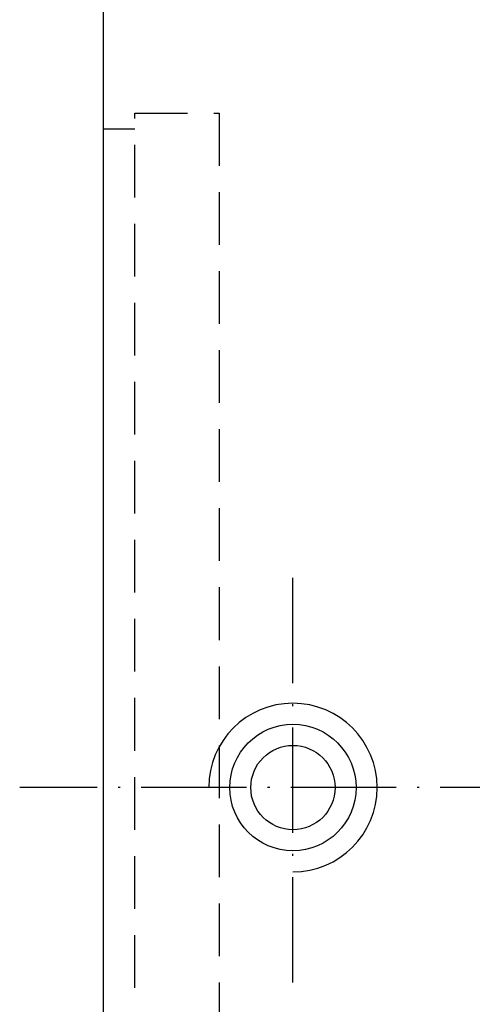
# Model space of a CAD drawing. Extents: x 904 to 1168, y 87 to 232.
# Tile 3 of 45: x 1072 to 1094, y 138 to 185. Entities that reach past the tile are written whole.
import ezdxf

# ---------------------------------------------------------------- set-up
doc = ezdxf.new("R2010")
doc.units = 0
doc.header["$MEASUREMENT"] = 0
doc.linetypes.add('CL-5', pattern=[7.1, 5, -1, 0.1, -1])
doc.linetypes.add('DASHED', pattern=[0.75, 0.5, -0.25])
for name, color, linetype in [('CL', 1, 'CL-5'), ('DIM', 4, 'CONTINUOUS'), ('HID', 2, 'DASHED'), ('OUT', 3, 'CONTINUOUS')]:
    doc.layers.add(name, color=color, linetype=linetype)

msp = doc.modelspace()

# ---------------------------------------------------------------- linework, layer by layer
at = {"layer": 'CL', "color": 7}
for p, q in [((1085.093, 139.401), (1085.093, 159.381)), ((1168.093, 148.647), (1072.117, 148.647))]:
    msp.add_line(p, q, dxfattribs=at)
at = {"layer": 'DIM', "color": 7}
msp.add_arc((1085.093, 148.647), 4, 270, 180, dxfattribs=at)
at = {"layer": 'HID', "color": 7, "ltscale": 5}
for p, q in [((1077.593, 116.647), (1077.593, 180.647)), ((1077.593, 180.647), (1081.593, 180.647)), ((1081.593, 180.647), (1081.593, 116.647)), ((1076.093, 179.897), (1077.593, 179.897))]:
    msp.add_line(p, q, dxfattribs=at)
at = {"layer": 'OUT', "color": 7, "ltscale": 5}
msp.add_line((1076.093, 93.147), (1076.093, 204.147), dxfattribs=at)
at = {"layer": 'OUT', "color": 7}
for radius in [3, 2]:
    msp.add_circle((1085.093, 148.647), radius, dxfattribs=at)

doc.saveas('drawing.dxf')
